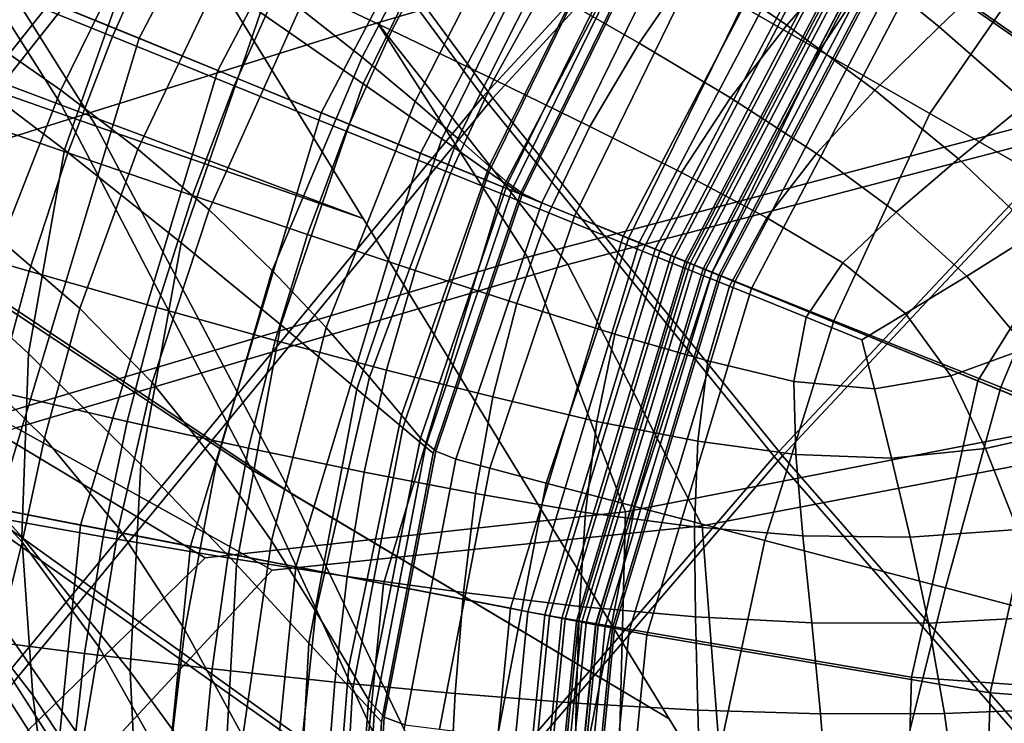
# Model space of a CAD drawing. Extents: x -3.29 to 3.54, y -2.92 to 1.93.
# Tile 74 of 167: x -0.28 to -0.17, y 0.03 to 0.11. Entities that reach past the tile are written whole.
import ezdxf

# ---------------------------------------------------------------- set-up
doc = ezdxf.new("R2010")
doc.units = 0

msp = doc.modelspace()

# ---------------------------------------------------------------- linework, layer by layer
for points in [[(-0.25425, 0.1399, -0.00935), (-0.20072, 0.19888, -0.00935), (-0.16735, 0.16582, -0.00935), (-0.22624, 0.10187, -0.00935)], [(-0.25283, 0.13939, 0.03758), (-0.2251, 0.10171, 0.03759), (-0.16675, 0.16522, 0.0376), (-0.19979, 0.19795, 0.03759)], [(-0.32166, 0.11861, -0.00935), (-0.27821, 0.17553, -0.00935), (-0.25425, 0.1399, -0.00935), (-0.30406, 0.07724, -0.00935)], [(-0.31945, 0.118, 0.03756), (-0.3021, 0.07707, 0.03757), (-0.25283, 0.13939, 0.03758), (-0.27645, 0.17458, 0.03757)], [(-0.26563, 0.10859, 0.20769), (-0.23944, 0.15851, 0.20769), (-0.25822, 0.17093, 0.20619), (-0.28646, 0.11711, 0.20619)], [(-0.25662, 0.10491, 0.18934), (-0.27987, 0.11442, 0.18984), (-0.25228, 0.167, 0.18984), (-0.23132, 0.15313, 0.18934)], [(-0.19283, 0.06062, -0.00935), (-0.22624, 0.10187, -0.00935), (-0.16735, 0.16582, -0.00935), (-0.12947, 0.12828, -0.00935)], [(-0.1919, 0.06073, 0.0376), (-0.1291, 0.12791, 0.03761), (-0.16675, 0.16522, 0.0376), (-0.2251, 0.10171, 0.03759)], [(-0.24476, 0.10006, 0.2092), (-0.22063, 0.14605, 0.2092), (-0.23944, 0.15851, 0.20769), (-0.26563, 0.10859, 0.20769)], [(-0.15114, 0.09886, 0.21099), (-0.12654, 0.12538, 0.21103), (-0.15832, 0.15686, 0.21037), (-0.18566, 0.1229, 0.21037)], [(-0.25662, 0.10491, 0.18934), (-0.23132, 0.15313, 0.18934), (-0.21037, 0.13926, 0.18884), (-0.23338, 0.09541, 0.18884)], [(-0.14343, 0.09381, 0.18834), (-0.17619, 0.11663, 0.18833), (-0.15024, 0.14886, 0.18833), (-0.12008, 0.11898, 0.18834)], [(-0.24476, 0.10006, 0.2092), (-0.22389, 0.09153, 0.21071), (-0.20182, 0.1336, 0.21071), (-0.22063, 0.14605, 0.2092)], [(-0.30055, 0.11072, 4.39249), (-0.27453, 0.10091, 4.43563), (-0.30195, 0.1443, 4.39633), (-0.32685, 0.14044, 4.35312)], [(-0.27453, 0.10091, 4.43563), (-0.23995, 0.08791, 4.49229), (-0.27391, 0.1432, 4.44428), (-0.30195, 0.1443, 4.39633)], [(-0.27055, 0.09853, 4.43369), (-0.29785, 0.14185, 4.39434), (-0.27391, 0.1432, 4.44428), (-0.23995, 0.08791, 4.49229)], [(-0.29371, 0.10664, 4.38918), (-0.31898, 0.13575, 4.34932), (-0.29785, 0.14185, 4.39434), (-0.27055, 0.09853, 4.43369)], [(-0.30406, 0.07724, -0.00935), (-0.25425, 0.1399, -0.00935), (-0.22624, 0.10187, -0.00935), (-0.28173, 0.03457, -0.00935)], [(-0.3021, 0.07707, 0.03757), (-0.28, 0.03478, 0.03758), (-0.2251, 0.10171, 0.03759), (-0.25283, 0.13939, 0.03758)], [(-0.23338, 0.09541, 0.18884), (-0.21037, 0.13926, 0.18884), (-0.18945, 0.12541, 0.18833), (-0.21017, 0.08592, 0.18833)], [(-0.23881, 0.13763, 2.40837), (-0.22673, 0.13025, 2.38339), (-0.23995, 0.10339, 2.38371), (-0.2517, 0.11157, 2.40888)], [(-0.18766, 0.1072, 2.86142), (-0.17199, 0.13069, 2.86142), (-0.18022, 0.13698, 2.84964), (-0.19653, 0.11226, 2.84964)], [(-0.2733, 0.13024, 2.66735), (-0.2828, 0.13622, 2.66143), (-0.29338, 0.11502, 2.65808), (-0.28389, 0.10909, 2.66391)], [(-0.22692, 0.13159, 2.68271), (-0.23419, 0.1364, 2.67984), (-0.24722, 0.11203, 2.67877), (-0.24008, 0.10641, 2.68185)], [(-0.29487, 0.10979, 2.625), (-0.27369, 0.1244, 2.64155), (-0.26634, 0.13318, 2.66187), (-0.29413, 0.11444, 2.6396)], [(-0.22389, 0.09153, 0.21071), (-0.20306, 0.08302, 0.21222), (-0.18305, 0.12117, 0.21222), (-0.20182, 0.1336, 0.21071)], [(-0.2165, 0.08265, 3.74986), (-0.15286, 0.09935, 3.70644), (-0.16242, 0.13259, 3.73762), (-0.23832, 0.11035, 3.78771)], [(-0.2211, 0.08349, 3.74526), (-0.23832, 0.11035, 3.78771), (-0.16242, 0.13259, 3.73762), (-0.15771, 0.10024, 3.70159)], [(-0.22068, 0.1274, 2.68782), (-0.22692, 0.13159, 2.68271), (-0.24008, 0.10641, 2.68185), (-0.234, 0.10136, 2.6872)], [(-0.26534, 0.12092, 2.43148), (-0.27418, 0.09579, 2.43353), (-0.28865, 0.10677, 2.45506), (-0.28003, 0.13074, 2.45259)], [(-0.26405, 0.12411, 2.67194), (-0.2733, 0.13024, 2.66735), (-0.28389, 0.10909, 2.66391), (-0.27461, 0.10265, 2.66845)], [(-0.22673, 0.13025, 2.38339), (-0.21745, 0.12458, 2.35476), (-0.23094, 0.09706, 2.35492), (-0.23995, 0.10339, 2.38371)], [(-0.18766, 0.1072, 2.86142), (-0.175, 0.09997, 2.86814), (-0.16012, 0.12153, 2.86814), (-0.17199, 0.13069, 2.86142)], [(-0.27785, 0.12884, 1.62871), (-0.28397, 0.11499, 1.62844), (-0.26869, 0.1088, 1.62912), (-0.2629, 0.12186, 1.6292)], [(-0.15506, 0.01728, -0.00935), (-0.19283, 0.06062, -0.00935), (-0.12947, 0.12828, -0.00935), (-0.08819, 0.08738, -0.00935)], [(-0.15427, 0.01758, 0.0376), (-0.08799, 0.08718, 0.03761), (-0.1291, 0.12791, 0.03761), (-0.1919, 0.06073, 0.0376)], [(-0.2872, 0.11479, 2.62368), (-0.30386, 0.10607, 2.60685), (-0.29405, 0.11554, 2.61334), (-0.27265, 0.12657, 2.63412)], [(-0.23074, 0.12074, 1.62875), (-0.24308, 0.12746, 1.62928), (-0.24924, 0.11546, 1.62921), (-0.23667, 0.1095, 1.62882)], [(-0.22068, 0.1274, 2.68782), (-0.234, 0.10136, 2.6872), (-0.22911, 0.09712, 2.6972), (-0.21562, 0.12398, 2.69759)], [(-0.19139, 0.11011, 1.62559), (-0.18426, 0.1183, 1.62583), (-0.19488, 0.1264, 1.62723), (-0.20192, 0.11733, 1.62687)], [(-0.16618, 0.11738, 1.62508), (-0.1767, 0.12649, 1.62652), (-0.18426, 0.1183, 1.62583), (-0.17392, 0.10992, 1.62456)], [(-0.2083, 0.08516, 0.18582), (-0.21017, 0.08592, 0.18833), (-0.18945, 0.12541, 0.18833), (-0.18777, 0.1243, 0.18582)], [(-0.29799, 0.10746, 2.6171), (-0.2872, 0.11479, 2.62368), (-0.27369, 0.1244, 2.64155), (-0.29487, 0.10979, 2.625)], [(-0.21188, 0.12118, 2.32138), (-0.22554, 0.09326, 2.32144), (-0.23094, 0.09706, 2.35492), (-0.21745, 0.12458, 2.35476)], [(-0.21922, 0.11432, 1.62793), (-0.20833, 0.10805, 1.6269), (-0.20192, 0.11733, 1.62687), (-0.21277, 0.12446, 1.62802)], [(-0.20648, 0.08441, 0.18331), (-0.2083, 0.08516, 0.18582), (-0.18777, 0.1243, 0.18582), (-0.18612, 0.12321, 0.18331)], [(-0.26405, 0.12411, 2.67194), (-0.27461, 0.10265, 2.66845), (-0.26576, 0.09587, 2.67221), (-0.25528, 0.11798, 2.67561)], [(-0.21562, 0.12398, 2.69759), (-0.22911, 0.09712, 2.6972), (-0.22552, 0.09392, 2.71422), (-0.21189, 0.12144, 2.71442)], [(-0.20648, 0.08441, 0.18331), (-0.18612, 0.12321, 0.18331), (-0.18448, 0.12212, 0.18079), (-0.20465, 0.08367, 0.18079)], [(-0.20426, 0.08351, 0.20858), (-0.20596, 0.0842, 0.21037), (-0.18566, 0.1229, 0.21037), (-0.18413, 0.12189, 0.20858)], [(-0.16951, 0.0693, 0.21096), (-0.15114, 0.09886, 0.21099), (-0.18566, 0.1229, 0.21037), (-0.20596, 0.0842, 0.21037)], [(-0.20465, 0.08367, 0.18079), (-0.18448, 0.12212, 0.18079), (-0.18283, 0.12103, 0.17829), (-0.20283, 0.08292, 0.17829)], [(-0.20248, 0.08278, 0.20679), (-0.20426, 0.08351, 0.20858), (-0.18413, 0.12189, 0.20858), (-0.18252, 0.12083, 0.20679)], [(-0.2517, 0.11157, 2.40888), (-0.26083, 0.08515, 2.41038), (-0.27418, 0.09579, 2.43353), (-0.26534, 0.12092, 2.43148)], [(-0.24924, 0.11546, 1.62921), (-0.2629, 0.12186, 1.6292), (-0.26869, 0.1088, 1.62912), (-0.25474, 0.10315, 1.62928)], [(-0.2091, 0.11948, 2.27683), (-0.22284, 0.09136, 2.27685), (-0.22554, 0.09326, 2.32144), (-0.21188, 0.12118, 2.32138)], [(-0.20966, 0.11992, 2.74072), (-0.21189, 0.12144, 2.71442), (-0.22552, 0.09392, 2.71422), (-0.22337, 0.092, 2.74064)], [(-0.202, 0.08258, 0.20997), (-0.18209, 0.12054, 0.20997), (-0.18305, 0.12117, 0.21222), (-0.20306, 0.08302, 0.21222)], [(-0.201, 0.08217, 0.18079), (-0.20283, 0.08292, 0.17829), (-0.18283, 0.12103, 0.17829), (-0.18119, 0.11994, 0.18079)], [(-0.20248, 0.08278, 0.20679), (-0.18252, 0.12083, 0.20679), (-0.18092, 0.11977, 0.20499), (-0.20071, 0.08205, 0.20499)], [(-0.175, 0.09997, 2.86814), (-0.15783, 0.09016, 2.87163), (-0.14385, 0.1089, 2.87163), (-0.16012, 0.12153, 2.86814)], [(-0.23074, 0.12074, 1.62875), (-0.23667, 0.1095, 1.62882), (-0.22498, 0.10388, 1.62812), (-0.21922, 0.11432, 1.62793)], [(-0.20796, 0.11883, 2.77195), (-0.20966, 0.11992, 2.74072), (-0.22337, 0.092, 2.74064), (-0.22168, 0.09079, 2.77193)], [(-0.20098, 0.08216, 0.20771), (-0.18117, 0.11993, 0.20771), (-0.18209, 0.12054, 0.20997), (-0.202, 0.08258, 0.20997)], [(-0.19918, 0.08143, 0.18331), (-0.201, 0.08217, 0.18079), (-0.18119, 0.11994, 0.18079), (-0.17954, 0.11885, 0.18331)], [(-0.20098, 0.08216, 0.20771), (-0.19996, 0.08175, 0.20545), (-0.18024, 0.11932, 0.20545), (-0.18117, 0.11993, 0.20771)], [(-0.20071, 0.08205, 0.20499), (-0.18092, 0.11977, 0.20499), (-0.17933, 0.11871, 0.20321), (-0.19894, 0.08133, 0.20321)], [(-0.2091, 0.11948, 2.27683), (-0.20817, 0.11891, 2.21472), (-0.22194, 0.09072, 2.21472), (-0.22284, 0.09136, 2.27685)], [(-0.20817, 0.11891, 1.8729), (-0.20817, 0.11891, 1.71844), (-0.22194, 0.09072, 1.71844), (-0.22194, 0.09072, 1.8729)], [(-0.20817, 0.11891, 1.71844), (-0.20817, 0.11891, 1.55639), (-0.22194, 0.09072, 1.55639), (-0.22194, 0.09072, 1.71844)], [(-0.20817, 0.11891, 1.8729), (-0.22194, 0.09072, 1.8729), (-0.22194, 0.09072, 2.01216), (-0.20817, 0.11891, 2.01216)], [(-0.20817, 0.11891, 2.01216), (-0.22194, 0.09072, 2.01216), (-0.22194, 0.09072, 2.12863), (-0.20817, 0.11891, 2.12863)], [(-0.20817, 0.11891, 2.21472), (-0.20817, 0.11891, 2.12863), (-0.22194, 0.09072, 2.12863), (-0.22194, 0.09072, 2.21472)], [(-0.20796, 0.11883, 2.77195), (-0.22168, 0.09079, 2.77193), (-0.21946, 0.08971, 2.80354), (-0.20584, 0.11758, 2.80354)], [(-0.19996, 0.08175, 0.20545), (-0.19894, 0.08133, 0.20321), (-0.17933, 0.11871, 0.20321), (-0.18024, 0.11932, 0.20545)], [(-0.19918, 0.08143, 0.18331), (-0.17954, 0.11885, 0.18331), (-0.1779, 0.11776, 0.18582), (-0.19735, 0.08068, 0.18582)], [(-0.25528, 0.11798, 2.67561), (-0.26576, 0.09587, 2.67221), (-0.2576, 0.08892, 2.67566), (-0.24722, 0.11203, 2.67877)], [(-0.20584, 0.11758, 2.80354), (-0.21946, 0.08971, 2.80354), (-0.21574, 0.08819, 2.83096), (-0.20235, 0.11559, 2.83096)], [(-0.19735, 0.08068, 0.18582), (-0.1779, 0.11776, 0.18582), (-0.17619, 0.11663, 0.18833), (-0.19546, 0.07991, 0.18833)], [(-0.18129, 0.10264, 1.62445), (-0.17392, 0.10992, 1.62456), (-0.18426, 0.1183, 1.62583), (-0.19139, 0.11011, 1.62559)], [(-0.16618, 0.11738, 1.62508), (-0.17392, 0.10992, 1.62456), (-0.16393, 0.10116, 1.62372), (-0.15585, 0.10792, 1.62405)], [(-0.26563, 0.10859, 0.20769), (-0.28646, 0.11711, 0.20619), (-0.30402, 0.05892, 0.20619), (-0.28191, 0.05463, 0.20769)], [(-0.19786, 0.10178, 1.62574), (-0.19139, 0.11011, 1.62559), (-0.20192, 0.11733, 1.62687), (-0.20833, 0.10805, 1.6269)], [(-0.16086, 0.06576, 0.18834), (-0.19546, 0.07991, 0.18833), (-0.17619, 0.11663, 0.18833), (-0.14343, 0.09381, 0.18834)], [(-0.23667, 0.1095, 1.62882), (-0.24924, 0.11546, 1.62921), (-0.25474, 0.10315, 1.62928), (-0.24189, 0.09795, 1.62904)], [(-0.19653, 0.11226, 2.84964), (-0.20235, 0.11559, 2.83096), (-0.21574, 0.08819, 2.83096), (-0.20953, 0.08565, 2.84964)], [(-0.25662, 0.10491, 0.18934), (-0.27235, 0.05278, 0.18934), (-0.29702, 0.05756, 0.18984), (-0.27987, 0.11442, 0.18984)], [(-0.2894, 0.10086, 1.62826), (-0.2738, 0.09547, 1.6291), (-0.26869, 0.1088, 1.62912), (-0.28397, 0.11499, 1.62844)], [(-0.21922, 0.11432, 1.62793), (-0.22498, 0.10388, 1.62812), (-0.21397, 0.09848, 1.62722), (-0.20833, 0.10805, 1.6269)], [(-0.24008, 0.10641, 2.68185), (-0.24722, 0.11203, 2.67877), (-0.2576, 0.08892, 2.67566), (-0.25037, 0.08195, 2.67928)], [(-0.18766, 0.1072, 2.86142), (-0.19653, 0.11226, 2.84964), (-0.20953, 0.08565, 2.84964), (-0.19994, 0.08177, 2.86142)], [(-0.30055, 0.11072, 4.39249), (-0.29989, 0.0903, 4.3889), (-0.25276, 0.05913, 4.4625), (-0.27453, 0.10091, 4.43563)], [(-0.2517, 0.11157, 2.40888), (-0.23995, 0.10339, 2.38371), (-0.24939, 0.07572, 2.38466), (-0.26083, 0.08515, 2.41038)], [(-0.27973, 0.06393, 3.78932), (-0.2165, 0.08265, 3.74986), (-0.23832, 0.11035, 3.78771), (-0.31815, 0.0854, 3.83642)], [(-0.2842, 0.06474, 3.78486), (-0.31815, 0.0854, 3.83642), (-0.23832, 0.11035, 3.78771), (-0.2211, 0.08349, 3.74526)], [(-0.23667, 0.1095, 1.62882), (-0.24189, 0.09795, 1.62904), (-0.22994, 0.09311, 1.62849), (-0.22498, 0.10388, 1.62812)], [(-0.18798, 0.09537, 1.62472), (-0.18129, 0.10264, 1.62445), (-0.19139, 0.11011, 1.62559), (-0.19786, 0.10178, 1.62574)], [(-0.18129, 0.10264, 1.62445), (-0.17173, 0.09476, 1.62375), (-0.16393, 0.10116, 1.62372), (-0.17392, 0.10992, 1.62456)], [(-0.28136, 0.08532, 2.66275), (-0.27461, 0.10265, 2.66845), (-0.28389, 0.10909, 2.66391), (-0.29068, 0.09212, 2.65835)], [(-0.24476, 0.10006, 0.2092), (-0.26563, 0.10859, 0.20769), (-0.28191, 0.05463, 0.20769), (-0.25976, 0.05034, 0.2092)], [(-0.25952, 0.09056, 1.62941), (-0.25474, 0.10315, 1.62928), (-0.26869, 0.1088, 1.62912), (-0.2738, 0.09547, 1.6291)], [(-0.19786, 0.10178, 1.62574), (-0.20833, 0.10805, 1.6269), (-0.21397, 0.09848, 1.62722), (-0.20345, 0.09319, 1.6262)], [(-0.29371, 0.10664, 4.38918), (-0.27055, 0.09853, 4.43369), (-0.24821, 0.05641, 4.46028), (-0.29145, 0.08526, 4.38483)], [(-0.27831, 0.07246, 2.4369), (-0.29242, 0.08532, 2.45911), (-0.28865, 0.10677, 2.45506), (-0.27418, 0.09579, 2.43353)], [(-0.234, 0.10136, 2.6872), (-0.24008, 0.10641, 2.68185), (-0.25037, 0.08195, 2.67928), (-0.2442, 0.07541, 2.68532)], [(-0.18766, 0.1072, 2.86142), (-0.19994, 0.08177, 2.86142), (-0.18602, 0.07619, 2.86814), (-0.175, 0.09997, 2.86814)], [(-0.25662, 0.10491, 0.18934), (-0.23338, 0.09541, 0.18884), (-0.24768, 0.048, 0.18884), (-0.27235, 0.05278, 0.18934)], [(-0.22498, 0.10388, 1.62812), (-0.22994, 0.09311, 1.62849), (-0.21869, 0.08856, 1.62774), (-0.21397, 0.09848, 1.62722)], [(-0.24633, 0.08609, 1.62932), (-0.24189, 0.09795, 1.62904), (-0.25474, 0.10315, 1.62928), (-0.25952, 0.09056, 1.62941)], [(-0.23995, 0.10339, 2.38371), (-0.23094, 0.09706, 2.35492), (-0.24066, 0.06836, 2.35539), (-0.24939, 0.07572, 2.38466)], [(-0.2534, -0.00979, -0.00935), (-0.28173, 0.03457, -0.00935), (-0.22624, 0.10187, -0.00935), (-0.19283, 0.06062, -0.00935)], [(-0.28136, 0.08532, 2.66275), (-0.27243, 0.07761, 2.6666), (-0.26576, 0.09587, 2.67221), (-0.27461, 0.10265, 2.66845)], [(-0.25184, -0.00927, 0.03758), (-0.1919, 0.06073, 0.0376), (-0.2251, 0.10171, 0.03759), (-0.28, 0.03478, 0.03758)], [(-0.18798, 0.09537, 1.62472), (-0.19786, 0.10178, 1.62574), (-0.20345, 0.09319, 1.6262), (-0.19369, 0.08799, 1.62531)], [(-0.18798, 0.09537, 1.62472), (-0.17887, 0.08866, 1.62412), (-0.17173, 0.09476, 1.62375), (-0.18129, 0.10264, 1.62445)], [(-0.29413, 0.08648, 1.62812), (-0.27822, 0.08188, 1.62908), (-0.2738, 0.09547, 1.6291), (-0.2894, 0.10086, 1.62826)], [(-0.27453, 0.10091, 4.43563), (-0.25276, 0.05913, 4.4625), (-0.20486, 0.03056, 4.53812), (-0.23995, 0.08791, 4.49229)], [(-0.234, 0.10136, 2.6872), (-0.2442, 0.07541, 2.68532), (-0.23922, 0.06973, 2.69602), (-0.22911, 0.09712, 2.6972)], [(-0.17173, 0.09476, 1.62375), (-0.16283, 0.08632, 1.62376), (-0.15436, 0.09191, 1.6236), (-0.16393, 0.10116, 1.62372)], [(-0.24476, 0.10006, 0.2092), (-0.25976, 0.05034, 0.2092), (-0.23762, 0.04605, 0.21071), (-0.22389, 0.09153, 0.21071)], [(-0.2099, 0.05429, 3.70784), (-0.2211, 0.08349, 3.74526), (-0.15771, 0.10024, 3.70159), (-0.15148, 0.06567, 3.66474)], [(-0.20108, 0.05269, 3.71666), (-0.14209, 0.06396, 3.67412), (-0.15286, 0.09935, 3.70644), (-0.2165, 0.08265, 3.74986)], [(-0.175, 0.09997, 2.86814), (-0.18602, 0.07619, 2.86814), (-0.16688, 0.06859, 2.87163), (-0.15783, 0.09016, 2.87163)], [(-0.27055, 0.09853, 4.43369), (-0.23995, 0.08791, 4.49229), (-0.20486, 0.03056, 4.53812), (-0.24821, 0.05641, 4.46028)], [(-0.20345, 0.09319, 1.6262), (-0.21397, 0.09848, 1.62722), (-0.21869, 0.08856, 1.62774), (-0.20793, 0.0842, 1.6269)], [(-0.14148, 0.05784, 0.21137), (-0.11883, 0.07141, 0.21155), (-0.15114, 0.09886, 0.21099), (-0.16951, 0.0693, 0.21096)], [(-0.24633, 0.08609, 1.62932), (-0.23401, 0.08198, 1.62894), (-0.22994, 0.09311, 1.62849), (-0.24189, 0.09795, 1.62904)], [(-0.22554, 0.09326, 2.32144), (-0.23542, 0.06394, 2.32163), (-0.24066, 0.06836, 2.35539), (-0.23094, 0.09706, 2.35492)], [(-0.22911, 0.09712, 2.6972), (-0.23922, 0.06973, 2.69602), (-0.23557, 0.06537, 2.71363), (-0.22552, 0.09392, 2.71422)], [(-0.26543, 0.05971, 2.41287), (-0.27831, 0.07246, 2.4369), (-0.27418, 0.09579, 2.43353), (-0.26083, 0.08515, 2.41038)], [(-0.2636, 0.07772, 1.62954), (-0.25952, 0.09056, 1.62941), (-0.2738, 0.09547, 1.6291), (-0.27822, 0.08188, 1.62908)], [(-0.27243, 0.07761, 2.6666), (-0.26414, 0.06912, 2.67048), (-0.2576, 0.08892, 2.67566), (-0.26576, 0.09587, 2.67221)], [(-0.23338, 0.09541, 0.18884), (-0.21017, 0.08592, 0.18833), (-0.22305, 0.04323, 0.18833), (-0.24768, 0.048, 0.18884)], [(-0.18798, 0.09537, 1.62472), (-0.19369, 0.08799, 1.62531), (-0.18497, 0.08284, 1.62481), (-0.17887, 0.08866, 1.62412)], [(-0.22337, 0.092, 2.74064), (-0.22552, 0.09392, 2.71422), (-0.23557, 0.06537, 2.71363), (-0.23338, 0.06275, 2.74041)], [(-0.17887, 0.08866, 1.62412), (-0.17076, 0.08133, 1.6242), (-0.16283, 0.08632, 1.62376), (-0.17173, 0.09476, 1.62375)], [(-0.22284, 0.09136, 2.27685), (-0.23279, 0.06173, 2.2769), (-0.23542, 0.06394, 2.32163), (-0.22554, 0.09326, 2.32144)], [(-0.23401, 0.08198, 1.62894), (-0.22234, 0.0782, 1.62839), (-0.21869, 0.08856, 1.62774), (-0.22994, 0.09311, 1.62849)], [(-0.19369, 0.08799, 1.62531), (-0.20345, 0.09319, 1.6262), (-0.20793, 0.0842, 1.6269), (-0.19798, 0.08017, 1.62616)], [(-0.22389, 0.09153, 0.21071), (-0.23762, 0.04605, 0.21071), (-0.21551, 0.04177, 0.21222), (-0.20306, 0.08302, 0.21222)], [(-0.22168, 0.09079, 2.77193), (-0.22337, 0.092, 2.74064), (-0.23338, 0.06275, 2.74041), (-0.23164, 0.06126, 2.77187)], [(-0.29989, 0.0903, 4.3889), (-0.29791, 0.06358, 4.38511), (-0.23381, 0.01815, 4.48316), (-0.25276, 0.05913, 4.4625)], [(-0.25004, 0.07395, 1.62962), (-0.24633, 0.08609, 1.62932), (-0.25952, 0.09056, 1.62941), (-0.2636, 0.07772, 1.62954)], [(-0.22284, 0.09136, 2.27685), (-0.22194, 0.09072, 2.21472), (-0.23192, 0.061, 2.21472), (-0.23279, 0.06173, 2.2769)], [(-0.22194, 0.09072, 1.8729), (-0.22194, 0.09072, 1.71844), (-0.23192, 0.061, 1.71844), (-0.23192, 0.061, 1.8729)], [(-0.22194, 0.09072, 1.71844), (-0.22194, 0.09072, 1.55639), (-0.23192, 0.061, 1.55639), (-0.23192, 0.061, 1.71844)], [(-0.22194, 0.09072, 1.8729), (-0.23192, 0.061, 1.8729), (-0.23192, 0.061, 2.01216), (-0.22194, 0.09072, 2.01216)], [(-0.22194, 0.09072, 2.01216), (-0.23192, 0.061, 2.01216), (-0.23192, 0.061, 2.12863), (-0.22194, 0.09072, 2.12863)], [(-0.22194, 0.09072, 2.21472), (-0.22194, 0.09072, 2.12863), (-0.23192, 0.061, 2.12863), (-0.23192, 0.061, 2.21472)], [(-0.22168, 0.09079, 2.77193), (-0.23164, 0.06126, 2.77187), (-0.22933, 0.06032, 2.80354), (-0.21946, 0.08971, 2.80354)], [(-0.21946, 0.08971, 2.80354), (-0.22933, 0.06032, 2.80354), (-0.22544, 0.05929, 2.83096), (-0.21574, 0.08819, 2.83096)], [(-0.13541, 0.07735, 2.87372), (-0.15783, 0.09016, 2.87163), (-0.16688, 0.06859, 2.87163), (-0.14159, 0.05863, 2.87372)], [(-0.25677, 0.05996, 2.675), (-0.25037, 0.08195, 2.67928), (-0.2576, 0.08892, 2.67566), (-0.26414, 0.06912, 2.67048)], [(-0.20953, 0.08565, 2.84964), (-0.21574, 0.08819, 2.83096), (-0.22544, 0.05929, 2.83096), (-0.21896, 0.05759, 2.84964)], [(-0.21109, 0.07467, 1.62778), (-0.20793, 0.0842, 1.6269), (-0.21869, 0.08856, 1.62774), (-0.22234, 0.0782, 1.62839)], [(-0.17887, 0.08866, 1.62412), (-0.18497, 0.08284, 1.62481), (-0.17778, 0.07705, 1.62492), (-0.17076, 0.08133, 1.6242)], [(-0.19369, 0.08799, 1.62531), (-0.19798, 0.08017, 1.62616), (-0.18916, 0.0766, 1.62574), (-0.18497, 0.08284, 1.62481)], [(-0.29413, 0.08648, 1.62812), (-0.29816, 0.0719, 1.62798), (-0.28195, 0.0681, 1.62904), (-0.27822, 0.08188, 1.62908)], [(-0.25004, 0.07395, 1.62962), (-0.23729, 0.07054, 1.62944), (-0.23401, 0.08198, 1.62894), (-0.24633, 0.08609, 1.62932)], [(-0.2083, 0.08516, 0.18582), (-0.22107, 0.04284, 0.18582), (-0.22305, 0.04323, 0.18833), (-0.21017, 0.08592, 0.18833)], [(-0.16387, 0.07306, 1.62524), (-0.15468, 0.07716, 1.62478), (-0.16283, 0.08632, 1.62376), (-0.17076, 0.08133, 1.6242)], [(-0.27907, 0.05144, 2.44252), (-0.29274, 0.06647, 2.46526), (-0.29242, 0.08532, 2.45911), (-0.27831, 0.07246, 2.4369)], [(-0.29145, 0.08526, 4.38483), (-0.24821, 0.05641, 4.46028), (-0.22834, 0.01489, 4.4805), (-0.28763, 0.05745, 4.38018)], [(-0.28547, 0.07154, 2.65511), (-0.27646, 0.06275, 2.65877), (-0.27243, 0.07761, 2.6666), (-0.28136, 0.08532, 2.66275)], [(-0.26543, 0.05971, 2.41287), (-0.26083, 0.08515, 2.41038), (-0.24939, 0.07572, 2.38466), (-0.25448, 0.04825, 2.38622)], [(-0.20648, 0.08441, 0.18331), (-0.21913, 0.04247, 0.18331), (-0.22107, 0.04284, 0.18582), (-0.2083, 0.08516, 0.18582)], [(-0.19994, 0.08177, 2.86142), (-0.20953, 0.08565, 2.84964), (-0.21896, 0.05759, 2.84964), (-0.20881, 0.05492, 2.86142)], [(-0.20648, 0.08441, 0.18331), (-0.20465, 0.08367, 0.18079), (-0.2172, 0.04209, 0.18079), (-0.21913, 0.04247, 0.18331)], [(-0.20426, 0.08351, 0.20858), (-0.21678, 0.04201, 0.20858), (-0.21858, 0.04236, 0.21037), (-0.20596, 0.0842, 0.21037)], [(-0.16951, 0.0693, 0.21096), (-0.20596, 0.0842, 0.21037), (-0.21858, 0.04236, 0.21037), (-0.17711, 0.03534, 0.21099)], [(-0.20465, 0.08367, 0.18079), (-0.20283, 0.08292, 0.17829), (-0.21526, 0.04172, 0.17829), (-0.2172, 0.04209, 0.18079)], [(-0.20045, 0.07161, 1.62723), (-0.19798, 0.08017, 1.62616), (-0.20793, 0.0842, 1.6269), (-0.21109, 0.07467, 1.62778)], [(-0.25806, 0.04902, 3.74587), (-0.2842, 0.06474, 3.78486), (-0.2211, 0.08349, 3.74526), (-0.2099, 0.05429, 3.70784)], [(-0.25039, 0.04762, 3.75353), (-0.20108, 0.05269, 3.71666), (-0.2165, 0.08265, 3.74986), (-0.27973, 0.06393, 3.78932)], [(-0.20248, 0.08278, 0.20679), (-0.21489, 0.04165, 0.20679), (-0.21678, 0.04201, 0.20858), (-0.20426, 0.08351, 0.20858)], [(-0.202, 0.08258, 0.20997), (-0.20306, 0.08302, 0.21222), (-0.21551, 0.04177, 0.21222), (-0.21438, 0.04155, 0.20997)], [(-0.201, 0.08217, 0.18079), (-0.21332, 0.04134, 0.18079), (-0.21526, 0.04172, 0.17829), (-0.20283, 0.08292, 0.17829)], [(-0.20248, 0.08278, 0.20679), (-0.20071, 0.08205, 0.20499), (-0.21301, 0.04128, 0.20499), (-0.21489, 0.04165, 0.20679)], [(-0.20098, 0.08216, 0.20771), (-0.202, 0.08258, 0.20997), (-0.21438, 0.04155, 0.20997), (-0.2133, 0.04134, 0.20771)], [(-0.18497, 0.08284, 1.62481), (-0.18916, 0.0766, 1.62574), (-0.18278, 0.07401, 1.62566), (-0.17778, 0.07705, 1.62492)], [(-0.2636, 0.07772, 1.62954), (-0.27822, 0.08188, 1.62908), (-0.28195, 0.0681, 1.62904), (-0.26702, 0.06466, 1.62963)], [(-0.25046, 0.05095, 2.68217), (-0.2442, 0.07541, 2.68532), (-0.25037, 0.08195, 2.67928), (-0.25677, 0.05996, 2.675)], [(-0.23729, 0.07054, 1.62944), (-0.22508, 0.06746, 1.62913), (-0.22234, 0.0782, 1.62839), (-0.23401, 0.08198, 1.62894)], [(-0.19918, 0.08143, 0.18331), (-0.21138, 0.04097, 0.18331), (-0.21332, 0.04134, 0.18079), (-0.201, 0.08217, 0.18079)], [(-0.20098, 0.08216, 0.20771), (-0.2133, 0.04134, 0.20771), (-0.21221, 0.04113, 0.20545), (-0.19996, 0.08175, 0.20545)], [(-0.20071, 0.08205, 0.20499), (-0.19894, 0.08133, 0.20321), (-0.21113, 0.04092, 0.20321), (-0.21301, 0.04128, 0.20499)], [(-0.19996, 0.08175, 0.20545), (-0.21221, 0.04113, 0.20545), (-0.21113, 0.04092, 0.20321), (-0.19894, 0.08133, 0.20321)], [(-0.19918, 0.08143, 0.18331), (-0.19735, 0.08068, 0.18582), (-0.20945, 0.04059, 0.18582), (-0.21138, 0.04097, 0.18331)], [(-0.19994, 0.08177, 2.86142), (-0.20881, 0.05492, 2.86142), (-0.19392, 0.051, 2.86814), (-0.18602, 0.07619, 2.86814)], [(-0.16387, 0.07306, 1.62524), (-0.17076, 0.08133, 1.6242), (-0.17778, 0.07705, 1.62492), (-0.1726, 0.06989, 1.62585)], [(-0.19735, 0.08068, 0.18582), (-0.19546, 0.07991, 0.18833), (-0.20743, 0.0402, 0.18833), (-0.20945, 0.04059, 0.18582)], [(-0.20045, 0.07161, 1.62723), (-0.19059, 0.06923, 1.62684), (-0.18916, 0.0766, 1.62574), (-0.19798, 0.08017, 1.62616)], [(-0.16086, 0.06576, 0.18834), (-0.16807, 0.03353, 0.18834), (-0.20743, 0.0402, 0.18833), (-0.19546, 0.07991, 0.18833)], [(-0.21318, 0.06466, 1.62882), (-0.21109, 0.07467, 1.62778), (-0.22234, 0.0782, 1.62839), (-0.22508, 0.06746, 1.62913)], [(-0.27646, 0.06275, 2.65877), (-0.26798, 0.05247, 2.66293), (-0.26414, 0.06912, 2.67048), (-0.27243, 0.07761, 2.6666)], [(-0.25004, 0.07395, 1.62962), (-0.2636, 0.07772, 1.62954), (-0.26702, 0.06466, 1.62963), (-0.25308, 0.06158, 1.6299)], [(-0.1726, 0.06989, 1.62585), (-0.17778, 0.07705, 1.62492), (-0.18278, 0.07401, 1.62566), (-0.18136, 0.06838, 1.62644)], [(-0.25448, 0.04825, 2.38622), (-0.24939, 0.07572, 2.38466), (-0.24066, 0.06836, 2.35539), (-0.24617, 0.03923, 2.35618)], [(-0.18602, 0.07619, 2.86814), (-0.19392, 0.051, 2.86814), (-0.17321, 0.04556, 2.87163), (-0.16688, 0.06859, 2.87163)], [(-0.19059, 0.06923, 1.62684), (-0.18136, 0.06838, 1.62644), (-0.18278, 0.07401, 1.62566), (-0.18916, 0.0766, 1.62574)], [(-0.25046, 0.05095, 2.68217), (-0.24536, 0.04288, 2.69405), (-0.23922, 0.06973, 2.69602), (-0.2442, 0.07541, 2.68532)], [(-0.2016, 0.06238, 1.62852), (-0.20045, 0.07161, 1.62723), (-0.21109, 0.07467, 1.62778), (-0.21318, 0.06466, 1.62882)], [(-0.25004, 0.07395, 1.62962), (-0.25308, 0.06158, 1.6299), (-0.23985, 0.05883, 1.62997), (-0.23729, 0.07054, 1.62944)], [(-0.26665, 0.03598, 2.41763), (-0.27907, 0.05144, 2.44252), (-0.27831, 0.07246, 2.4369), (-0.26543, 0.05971, 2.41287)], [(-0.15794, 0.06396, 1.62706), (-0.16387, 0.07306, 1.62524), (-0.1726, 0.06989, 1.62585), (-0.16861, 0.06157, 1.62751)], [(-0.28547, 0.07154, 2.65511), (-0.28807, 0.06069, 2.6458), (-0.27905, 0.05083, 2.64873), (-0.27646, 0.06275, 2.65877)], [(-0.2016, 0.06238, 1.62852), (-0.19035, 0.06085, 1.62824), (-0.19059, 0.06923, 1.62684), (-0.20045, 0.07161, 1.62723)], [(-0.23729, 0.07054, 1.62944), (-0.23985, 0.05883, 1.62997), (-0.22707, 0.05638, 1.62996), (-0.22508, 0.06746, 1.62913)], [(-0.26039, 0.04076, 2.66824), (-0.25677, 0.05996, 2.675), (-0.26414, 0.06912, 2.67048), (-0.26798, 0.05247, 2.66293)], [(-0.24536, 0.04288, 2.69405), (-0.2416, 0.03654, 2.71265), (-0.23557, 0.06537, 2.71363), (-0.23922, 0.06973, 2.69602)], [(-0.19035, 0.06085, 1.62824), (-0.17938, 0.06045, 1.62792), (-0.18136, 0.06838, 1.62644), (-0.19059, 0.06923, 1.62684)], [(-0.16861, 0.06157, 1.62751), (-0.1726, 0.06989, 1.62585), (-0.18136, 0.06838, 1.62644), (-0.17938, 0.06045, 1.62792)], [(-0.14148, 0.05784, 0.21137), (-0.16951, 0.0693, 0.21096), (-0.17711, 0.03534, 0.21099), (-0.13482, 0.03229, 0.21155)], [(-0.26702, 0.06466, 1.62963), (-0.28195, 0.0681, 1.62904), (-0.285, 0.05414, 1.6289), (-0.26977, 0.05143, 1.62965)], [(-0.24118, 0.03382, 2.32194), (-0.24617, 0.03923, 2.35618), (-0.24066, 0.06836, 2.35539), (-0.23542, 0.06394, 2.32163)], [(-0.14159, 0.05863, 2.87372), (-0.16688, 0.06859, 2.87163), (-0.17321, 0.04556, 2.87163), (-0.1456, 0.03829, 2.87372)], [(-0.21318, 0.06466, 1.62882), (-0.22508, 0.06746, 1.62913), (-0.22707, 0.05638, 1.62996), (-0.21445, 0.05423, 1.63)], [(-0.27907, 0.05144, 2.44252), (-0.27782, 0.03327, 2.45128), (-0.29102, 0.0503, 2.47404), (-0.29274, 0.06647, 2.46526)], [(-0.2099, 0.05429, 3.70784), (-0.15148, 0.06567, 3.66474), (-0.14221, 0.02668, 3.62623), (-0.21078, 0.02044, 3.68046)], [(-0.13426, 0.05489, 0.18834), (-0.12794, 0.03064, 0.18834), (-0.16807, 0.03353, 0.18834), (-0.16086, 0.06576, 0.18834)], [(-0.25806, 0.04902, 3.74587), (-0.28002, 0.0276, 3.74542), (-0.3421, 0.04145, 3.81394), (-0.2842, 0.06474, 3.78486)], [(-0.25308, 0.06158, 1.6299), (-0.26702, 0.06466, 1.62963), (-0.26977, 0.05143, 1.62965), (-0.25547, 0.04901, 1.63015)], [(-0.23935, 0.03274, 2.74001), (-0.23338, 0.06275, 2.74041), (-0.23557, 0.06537, 2.71363), (-0.2416, 0.03654, 2.71265)], [(-0.2016, 0.06238, 1.62852), (-0.21318, 0.06466, 1.62882), (-0.21445, 0.05423, 1.63), (-0.20196, 0.05256, 1.63005)], [(-0.25039, 0.04762, 3.75353), (-0.27973, 0.06393, 3.78932), (-0.337, 0.04052, 3.81904), (-0.27056, 0.02587, 3.75488)], [(-0.32413, 0.0499, 4.38838), (-0.27898, 0.01497, 4.46213), (-0.23381, 0.01815, 4.48316), (-0.29791, 0.06358, 4.38511)], [(-0.23868, 0.03111, 2.27697), (-0.24118, 0.03382, 2.32194), (-0.23542, 0.06394, 2.32163), (-0.23279, 0.06173, 2.2769)], [(-0.20108, 0.05269, 3.71666), (-0.19845, 0.01819, 3.69276), (-0.12888, 0.02425, 3.63951), (-0.14209, 0.06396, 3.67412)], [(-0.15794, 0.06396, 1.62706), (-0.16861, 0.06157, 1.62751), (-0.16495, 0.05227, 1.6298), (-0.15273, 0.05414, 1.62951)], [(-0.27646, 0.06275, 2.65877), (-0.27905, 0.05083, 2.64873), (-0.27024, 0.03881, 2.65268), (-0.26798, 0.05247, 2.66293)], [(-0.23756, 0.03076, 2.77177), (-0.23164, 0.06126, 2.77187), (-0.23338, 0.06275, 2.74041), (-0.23935, 0.03274, 2.74001)], [(-0.2016, 0.06238, 1.62852), (-0.20196, 0.05256, 1.63005), (-0.18957, 0.05155, 1.63006), (-0.19035, 0.06085, 1.62824)], [(-0.25308, 0.06158, 1.6299), (-0.25547, 0.04901, 1.63015), (-0.2418, 0.04688, 1.63051), (-0.23985, 0.05883, 1.62997)], [(-0.23868, 0.03111, 2.27697), (-0.23279, 0.06173, 2.2769), (-0.23192, 0.061, 2.21472), (-0.23785, 0.03021, 2.21472)], [(-0.23785, 0.03021, 1.8729), (-0.23192, 0.061, 1.8729), (-0.23192, 0.061, 1.71844), (-0.23785, 0.03021, 1.71844)], [(-0.23785, 0.03021, 1.71844), (-0.23192, 0.061, 1.71844), (-0.23192, 0.061, 1.55639), (-0.23785, 0.03021, 1.55639)], [(-0.23785, 0.03021, 1.8729), (-0.23785, 0.03021, 2.01216), (-0.23192, 0.061, 2.01216), (-0.23192, 0.061, 1.8729)], [(-0.23785, 0.03021, 2.01216), (-0.23785, 0.03021, 2.12863), (-0.23192, 0.061, 2.12863), (-0.23192, 0.061, 2.01216)], [(-0.23785, 0.03021, 2.21472), (-0.23192, 0.061, 2.21472), (-0.23192, 0.061, 2.12863), (-0.23785, 0.03021, 2.12863)], [(-0.23756, 0.03076, 2.77177), (-0.23519, 0.02987, 2.80354), (-0.22933, 0.06032, 2.80354), (-0.23164, 0.06126, 2.77187)], [(-0.16861, 0.06157, 1.62751), (-0.17938, 0.06045, 1.62792), (-0.17724, 0.05139, 1.62999), (-0.16495, 0.05227, 1.6298)], [(-0.28807, 0.06069, 2.6458), (-0.29058, 0.05227, 2.63497), (-0.28137, 0.04138, 2.63648), (-0.27905, 0.05083, 2.64873)], [(-0.25376, 0.02856, 2.67653), (-0.25046, 0.05095, 2.68217), (-0.25677, 0.05996, 2.675), (-0.26039, 0.04076, 2.66824)], [(-0.21995, -0.05478, -0.00935), (-0.2534, -0.00979, -0.00935), (-0.19283, 0.06062, -0.00935), (-0.15506, 0.01728, -0.00935)], [(-0.21854, -0.05402, 0.03759), (-0.15427, 0.01758, 0.0376), (-0.1919, 0.06073, 0.0376), (-0.25184, -0.00927, 0.03758)], [(-0.23519, 0.02987, 2.80354), (-0.23121, 0.02936, 2.83096), (-0.22544, 0.05929, 2.83096), (-0.22933, 0.06032, 2.80354)], [(-0.19035, 0.06085, 1.62824), (-0.18957, 0.05155, 1.63006), (-0.17724, 0.05139, 1.62999), (-0.17938, 0.06045, 1.62792)], [(-0.26665, 0.03598, 2.41763), (-0.26543, 0.05971, 2.41287), (-0.25448, 0.04825, 2.38622), (-0.25595, 0.0213, 2.38993)], [(-0.25276, 0.05913, 4.4625), (-0.23381, 0.01815, 4.48316), (-0.16919, -0.0278, 4.58285), (-0.20486, 0.03056, 4.53812)], [(-0.23985, 0.05883, 1.62997), (-0.2418, 0.04688, 1.63051), (-0.22846, 0.04503, 1.63086), (-0.22707, 0.05638, 1.62996)], [(-0.22456, 0.02852, 2.84964), (-0.21896, 0.05759, 2.84964), (-0.22544, 0.05929, 2.83096), (-0.23121, 0.02936, 2.83096)], [(-0.27235, 0.05278, 0.18934), (-0.2777, -0.00128, 0.18934), (-0.30285, -0.0014, 0.18984), (-0.29702, 0.05756, 0.18984)], [(-0.21429, 0.02718, 2.86142), (-0.20881, 0.05492, 2.86142), (-0.21896, 0.05759, 2.84964), (-0.22456, 0.02852, 2.84964)], [(-0.31569, 0.04487, 4.38431), (-0.28763, 0.05745, 4.38018), (-0.22834, 0.01489, 4.4805), (-0.27443, 0.01226, 4.45992)], [(-0.24821, 0.05641, 4.46028), (-0.20486, 0.03056, 4.53812), (-0.16919, -0.0278, 4.58285), (-0.22834, 0.01489, 4.4805)], [(-0.21445, 0.05423, 1.63), (-0.22707, 0.05638, 1.62996), (-0.22846, 0.04503, 1.63086), (-0.21515, 0.04344, 1.6313)], [(-0.25976, 0.05034, 0.2092), (-0.28191, 0.05463, 0.20769), (-0.28744, -0.00133, 0.20769), (-0.26486, -0.00122, 0.2092)], [(-0.25806, 0.04902, 3.74587), (-0.2099, 0.05429, 3.70784), (-0.21078, 0.02044, 3.68046), (-0.28002, 0.0276, 3.74542)], [(-0.20196, 0.05256, 1.63005), (-0.21445, 0.05423, 1.63), (-0.21515, 0.04344, 1.6313), (-0.20185, 0.04224, 1.63177)], [(-0.21429, 0.02718, 2.86142), (-0.19944, 0.02519, 2.86814), (-0.19392, 0.051, 2.86814), (-0.20881, 0.05492, 2.86142)], [(-0.27188, 0.03805, 1.62954), (-0.26977, 0.05143, 1.62965), (-0.285, 0.05414, 1.6289), (-0.28738, 0.04004, 1.62863)], [(-0.27235, 0.05278, 0.18934), (-0.24768, 0.048, 0.18884), (-0.25254, -0.00117, 0.18884), (-0.2777, -0.00128, 0.18934)], [(-0.25039, 0.04762, 3.75353), (-0.27056, 0.02587, 3.75488), (-0.19845, 0.01819, 3.69276), (-0.20108, 0.05269, 3.71666)], [(-0.26039, 0.04076, 2.66824), (-0.26798, 0.05247, 2.66293), (-0.27024, 0.03881, 2.65268), (-0.26232, 0.02464, 2.65825)], [(-0.20196, 0.05256, 1.63005), (-0.20185, 0.04224, 1.63177), (-0.18853, 0.04156, 1.63218), (-0.18957, 0.05155, 1.63006)], [(-0.16495, 0.05227, 1.6298), (-0.17724, 0.05139, 1.62999), (-0.17515, 0.04152, 1.63246), (-0.1617, 0.04224, 1.63253)], [(-0.27905, 0.05083, 2.64873), (-0.28137, 0.04138, 2.63648), (-0.27208, 0.02797, 2.63941), (-0.27024, 0.03881, 2.65268)], [(-0.26665, 0.03598, 2.41763), (-0.26564, 0.0147, 2.42595), (-0.27782, 0.03327, 2.45128), (-0.27907, 0.05144, 2.44252)], [(-0.25726, 0.03629, 1.63032), (-0.25547, 0.04901, 1.63015), (-0.26977, 0.05143, 1.62965), (-0.27188, 0.03805, 1.62954)], [(-0.25376, 0.02856, 2.67653), (-0.24815, 0.01679, 2.68963), (-0.24536, 0.04288, 2.69405), (-0.25046, 0.05095, 2.68217)], [(-0.19944, 0.02519, 2.86814), (-0.17903, 0.02239, 2.87163), (-0.17321, 0.04556, 2.87163), (-0.19392, 0.051, 2.86814)], [(-0.18957, 0.05155, 1.63006), (-0.18853, 0.04156, 1.63218), (-0.17515, 0.04152, 1.63246), (-0.17724, 0.05139, 1.62999)], [(-0.34419, 0.03862, 4.39125), (-0.32628, 0.01482, 4.43443), (-0.27898, 0.01497, 4.46213), (-0.32413, 0.0499, 4.38838)], [(-0.27782, 0.03327, 2.45128), (-0.27589, 0.01847, 2.46408), (-0.28865, 0.03689, 2.48598), (-0.29102, 0.0503, 2.47404)], [(-0.25976, 0.05034, 0.2092), (-0.26486, -0.00122, 0.2092), (-0.24228, -0.00112, 0.21071), (-0.23762, 0.04605, 0.21071)], [(-0.25726, 0.03629, 1.63032), (-0.24321, 0.03475, 1.63105), (-0.2418, 0.04688, 1.63051), (-0.25547, 0.04901, 1.63015)], [(-0.25595, 0.0213, 2.38993), (-0.25448, 0.04825, 2.38622), (-0.24617, 0.03923, 2.35618), (-0.24777, 0.00957, 2.35869)], [(-0.24768, 0.048, 0.18884), (-0.22305, 0.04323, 0.18833), (-0.22743, -0.00105, 0.18833), (-0.25254, -0.00117, 0.18884)], [(-0.24321, 0.03475, 1.63105), (-0.22941, 0.03344, 1.63182), (-0.22846, 0.04503, 1.63086), (-0.2418, 0.04688, 1.63051)], [(-0.23762, 0.04605, 0.21071), (-0.24228, -0.00112, 0.21071), (-0.21974, -0.00101, 0.21222), (-0.21551, 0.04177, 0.21222)], [(-0.15211, 0.01861, 2.87372), (-0.1456, 0.03829, 2.87372), (-0.17321, 0.04556, 2.87163), (-0.17903, 0.02239, 2.87163)], [(-0.33735, 0.03454, 4.38794), (-0.31569, 0.04487, 4.38431), (-0.27443, 0.01226, 4.45992), (-0.3223, 0.01245, 4.43249)], [(-0.21555, 0.03234, 1.63272), (-0.21515, 0.04344, 1.6313), (-0.22846, 0.04503, 1.63086), (-0.22941, 0.03344, 1.63182)], [(-0.22107, 0.04284, 0.18582), (-0.22541, -0.00104, 0.18582), (-0.22743, -0.00105, 0.18833), (-0.22305, 0.04323, 0.18833)], [(-0.2016, 0.03155, 1.63364), (-0.20185, 0.04224, 1.63177), (-0.21515, 0.04344, 1.6313), (-0.21555, 0.03234, 1.63272)], [(-0.24815, 0.01679, 2.68963), (-0.24392, 0.00734, 2.70959), (-0.2416, 0.03654, 2.71265), (-0.24536, 0.04288, 2.69405)], [(-0.21913, 0.04247, 0.18331), (-0.22343, -0.00103, 0.18331), (-0.22541, -0.00104, 0.18582), (-0.22107, 0.04284, 0.18582)], [(-0.21913, 0.04247, 0.18331), (-0.2172, 0.04209, 0.18079), (-0.22146, -0.00102, 0.18079), (-0.22343, -0.00103, 0.18331)], [(-0.21678, 0.04201, 0.20858), (-0.22103, -0.00102, 0.20858), (-0.22287, -0.00103, 0.21037), (-0.21858, 0.04236, 0.21037)], [(-0.17711, 0.03534, 0.21099), (-0.21858, 0.04236, 0.21037), (-0.22287, -0.00103, 0.21037), (-0.17813, -0.00082, 0.21103)], [(-0.2172, 0.04209, 0.18079), (-0.21526, 0.04172, 0.17829), (-0.21948, -0.00101, 0.17829), (-0.22146, -0.00102, 0.18079)], [(-0.21489, 0.04165, 0.20679), (-0.21911, -0.00101, 0.20679), (-0.22103, -0.00102, 0.20858), (-0.21678, 0.04201, 0.20858)], [(-0.21438, 0.04155, 0.20997), (-0.21551, 0.04177, 0.21222), (-0.21974, -0.00101, 0.21222), (-0.21859, -0.00101, 0.20997)], [(-0.2016, 0.03155, 1.63364), (-0.18754, 0.03113, 1.63448), (-0.18853, 0.04156, 1.63218), (-0.20185, 0.04224, 1.63177)], [(-0.15892, 0.03174, 1.63548), (-0.1617, 0.04224, 1.63253), (-0.17515, 0.04152, 1.63246), (-0.17332, 0.03117, 1.63512)], [(-0.2846, 0.03395, 2.62203), (-0.27464, 0.0198, 2.62281), (-0.27208, 0.02797, 2.63941), (-0.28137, 0.04138, 2.63648)], [(-0.25376, 0.02856, 2.67653), (-0.26039, 0.04076, 2.66824), (-0.26232, 0.02464, 2.65825), (-0.25506, 0.00878, 2.66716)], [(-0.21332, 0.04134, 0.18079), (-0.21751, -0.001, 0.18079), (-0.21948, -0.00101, 0.17829), (-0.21526, 0.04172, 0.17829)], [(-0.21489, 0.04165, 0.20679), (-0.21301, 0.04128, 0.20499), (-0.21719, -0.001, 0.20499), (-0.21911, -0.00101, 0.20679)], [(-0.2133, 0.04134, 0.20771), (-0.21438, 0.04155, 0.20997), (-0.21859, -0.00101, 0.20997), (-0.21748, -0.001, 0.20771)], [(-0.21138, 0.04097, 0.18331), (-0.21553, -0.00099, 0.18331), (-0.21751, -0.001, 0.18079), (-0.21332, 0.04134, 0.18079)], [(-0.2133, 0.04134, 0.20771), (-0.21748, -0.001, 0.20771), (-0.21638, -0.001, 0.20545), (-0.21221, 0.04113, 0.20545)], [(-0.21301, 0.04128, 0.20499), (-0.21113, 0.04092, 0.20321), (-0.21527, -0.00099, 0.20321), (-0.21719, -0.001, 0.20499)], [(-0.21221, 0.04113, 0.20545), (-0.21638, -0.001, 0.20545), (-0.21527, -0.00099, 0.20321), (-0.21113, 0.04092, 0.20321)], [(-0.21138, 0.04097, 0.18331), (-0.20945, 0.04059, 0.18582), (-0.21356, -0.00099, 0.18582), (-0.21553, -0.00099, 0.18331)], [(-0.18754, 0.03113, 1.63448), (-0.17332, 0.03117, 1.63512), (-0.17515, 0.04152, 1.63246), (-0.18853, 0.04156, 1.63218)], [(-0.27056, 0.02587, 3.75488), (-0.337, 0.04052, 3.81904), (-0.39128, 0.01478, 3.84389), (-0.29748, -0.00167, 3.75745)], [(-0.27337, 0.02457, 1.62961), (-0.27188, 0.03805, 1.62954), (-0.28738, 0.04004, 1.62863), (-0.28907, 0.02585, 1.62856)], [(-0.20945, 0.04059, 0.18582), (-0.20743, 0.0402, 0.18833), (-0.2115, -0.00098, 0.18833), (-0.21356, -0.00099, 0.18582)], [(-0.16807, 0.03353, 0.18834), (-0.16904, -0.00078, 0.18834), (-0.2115, -0.00098, 0.18833), (-0.20743, 0.0402, 0.18833)], [(-0.26232, 0.02464, 2.65825), (-0.27024, 0.03881, 2.65268), (-0.27208, 0.02797, 2.63941), (-0.26368, 0.0119, 2.64425)], [(-0.24292, 0.00295, 2.32321), (-0.24777, 0.00957, 2.35869), (-0.24617, 0.03923, 2.35618), (-0.24118, 0.03382, 2.32194)], [(-0.2585, 0.02345, 1.63066), (-0.25726, 0.03629, 1.63032), (-0.27188, 0.03805, 1.62954), (-0.27337, 0.02457, 1.62961)], [(-0.27461, 0.00758, 2.48185), (-0.28703, 0.02633, 2.5016), (-0.28865, 0.03689, 2.48598), (-0.27589, 0.01847, 2.46408)], [(-0.2585, 0.02345, 1.63066), (-0.24415, 0.02248, 1.63175), (-0.24321, 0.03475, 1.63105), (-0.25726, 0.03629, 1.63032)], [(-0.2414, 0.00207, 2.73845), (-0.23935, 0.03274, 2.74001), (-0.2416, 0.03654, 2.71265), (-0.24392, 0.00734, 2.70959)], [(-0.26665, 0.03598, 2.41763), (-0.25595, 0.0213, 2.38993), (-0.25451, -0.00479, 2.39727), (-0.26564, 0.0147, 2.42595)], [(-0.13482, 0.03229, 0.21155), (-0.17711, 0.03534, 0.21099), (-0.17813, -0.00082, 0.21103), (-0.13074, -0.0006, 0.21164)], [(-0.2534, -0.00979, -0.00935), (-0.31212, -0.08204, -0.00935), (-0.33497, -0.03497, -0.00935), (-0.28173, 0.03457, -0.00935)], [(-0.25184, -0.00927, 0.03758), (-0.28, 0.03478, 0.03758), (-0.33259, -0.03444, 0.03756), (-0.30989, -0.08116, 0.03756)], [(-0.28829, 0.02876, 2.6059), (-0.27754, 0.01427, 2.60374), (-0.27464, 0.0198, 2.62281), (-0.2846, 0.03395, 2.62203)], [(-0.24415, 0.02248, 1.63175), (-0.23, 0.02167, 1.63294), (-0.22941, 0.03344, 1.63182), (-0.24321, 0.03475, 1.63105)], [(-0.26564, 0.0147, 2.42595), (-0.26386, -0.00245, 2.4397), (-0.27589, 0.01847, 2.46408), (-0.27782, 0.03327, 2.45128)], [(-0.24053, -0.00009, 2.27729), (-0.24292, 0.00295, 2.32321), (-0.24118, 0.03382, 2.32194), (-0.23868, 0.03111, 2.27697)], [(-0.23948, -0.00031, 2.77138), (-0.23756, 0.03076, 2.77177), (-0.23935, 0.03274, 2.74001), (-0.2414, 0.00207, 2.73845)], [(-0.21573, 0.02102, 1.63426), (-0.21555, 0.03234, 1.63272), (-0.22941, 0.03344, 1.63182), (-0.23, 0.02167, 1.63294)], [(-0.12794, 0.03064, 0.18834), (-0.12407, -0.00057, 0.18834), (-0.16904, -0.00078, 0.18834), (-0.16807, 0.03353, 0.18834)], [(-0.2013, 0.02057, 1.6356), (-0.2016, 0.03155, 1.63364), (-0.21555, 0.03234, 1.63272), (-0.21573, 0.02102, 1.63426)], [(-0.15677, 0.02088, 1.63841), (-0.15892, 0.03174, 1.63548), (-0.17332, 0.03117, 1.63512), (-0.17186, 0.02045, 1.6378)], [(-0.24053, -0.00009, 2.27729), (-0.23868, 0.03111, 2.27697), (-0.23785, 0.03021, 2.21472), (-0.23973, -0.00111, 2.21472)], [(-0.23948, -0.00031, 2.77138), (-0.23705, -0.00109, 2.80354), (-0.23519, 0.02987, 2.80354), (-0.23756, 0.03076, 2.77177)], [(-0.2013, 0.02057, 1.6356), (-0.18669, 0.02037, 1.63682), (-0.18754, 0.03113, 1.63448), (-0.2016, 0.03155, 1.63364)], [(-0.18669, 0.02037, 1.63682), (-0.17186, 0.02045, 1.6378), (-0.17332, 0.03117, 1.63512), (-0.18754, 0.03113, 1.63448)], [(-0.23973, -0.00111, 1.8729), (-0.23785, 0.03021, 1.8729), (-0.23785, 0.03021, 1.71844), (-0.23973, -0.00111, 1.71844)], [(-0.23973, -0.00111, 1.71844), (-0.23785, 0.03021, 1.71844), (-0.23785, 0.03021, 1.55639), (-0.23973, -0.00111, 1.55639)], [(-0.23973, -0.00111, 1.8729), (-0.23973, -0.00111, 2.01216), (-0.23785, 0.03021, 2.01216), (-0.23785, 0.03021, 1.8729)], [(-0.23973, -0.00111, 2.01216), (-0.23973, -0.00111, 2.12863), (-0.23785, 0.03021, 2.12863), (-0.23785, 0.03021, 2.01216)], [(-0.23973, -0.00111, 2.21472), (-0.23785, 0.03021, 2.21472), (-0.23785, 0.03021, 2.12863), (-0.23973, -0.00111, 2.12863)]]:
    msp.add_3dface(points)

doc.saveas('drawing.dxf')
